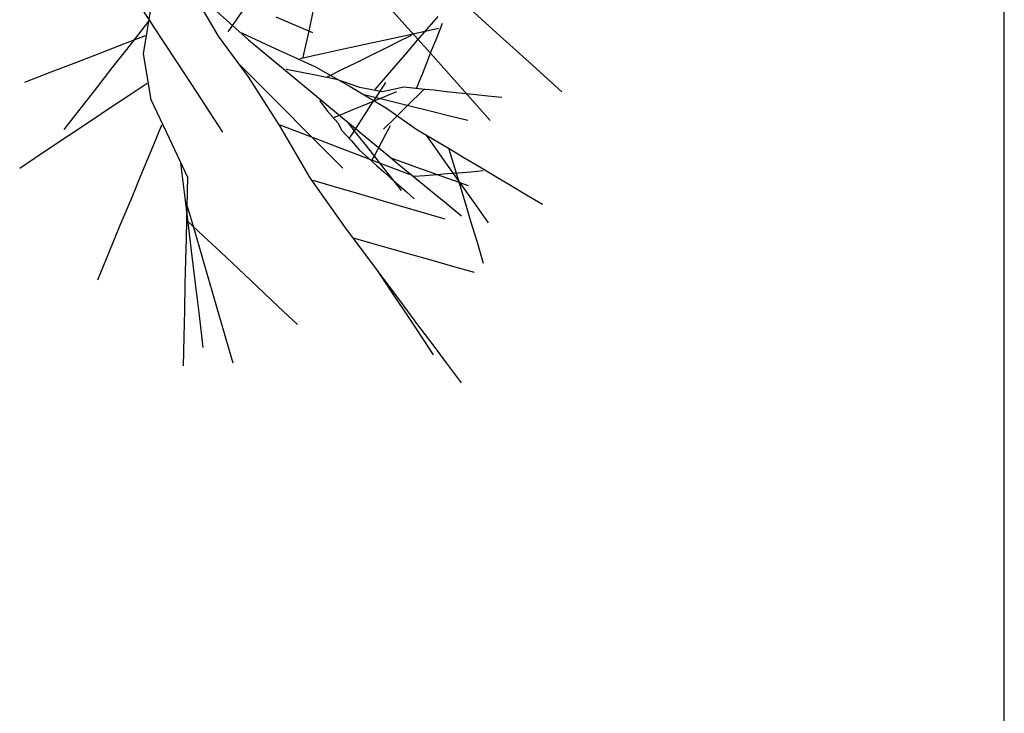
# Model space of a CAD drawing. Extents: x 563 to 2562, y 771 to 2619.
# Tile 4 of 23: x 719 to 1000, y 1439 to 1638. Entities that reach past the tile are written whole.
import ezdxf

# ---------------------------------------------------------------- set-up
doc = ezdxf.new("R2010")
doc.units = 0
doc.layers.get('0').update_dxf_attribs({"linetype": 'CONTINUOUS'})
doc.layers.add('BAUCAD', color=6, linetype='CONTINUOUS')
doc.layers.add('WAND_1', color=7, linetype='CONTINUOUS')

# ---------------------------------------------------------------- blocks, each defined once
blk = doc.blocks.new('*U9')
at = {"color": 0}
for p, q in [((63.15, -55.17, 110.27), (84.38, -74.21, 118.91)), ((119.23, -58.86, 92.91), (128.22, -68.94, 97.5)), ((67.73, -59.54, 111.61), (75.63, -73.13, 106.73)), ((52.86, -63.88, 193.02), (56.01, -68.68, 213.96)), ((56.61, -63.68, 113.23), (54.21, -78.22, 125.18)), ((83.82, -64.09, 229.2), (78.42, -71.9, 232.44)), ((146.84, -64.57, 84.74), (156.22, -73.04, 84.91)), ((102.93, -65.22, 226.95), (101.45, -72.03, 229.01)), ((135.35, -71.21, 167.12), (138.55, -67.5, 168.25)), ((55.79, -68.82, 213.94), (52.9, -72.52, 219.51)), ((56.01, -68.68, 213.96), (57.34, -70.71, 222.81)), ((92.15, -67.61, 135.74), (102.61, -72.12, 137.3)), ((128.22, -68.94, 97.5), (136.33, -78.02, 100.77)), ((138.24, -73.39, 184.94), (139.83, -69.4, 186.53)), ((52.9, -72.52, 219.51), (49.48, -76.89, 224.14)), ((54.8, -73.04, 121.33), (51.61, -74.28, 129.3)), ((57.34, -70.71, 222.81), (60.12, -74.94, 231.49)), ((75.63, -73.13, 106.73), (84.28, -84.73, 106.72)), ((82.35, -72.2, 117.56), (92.01, -76.65, 113.92)), ((101.45, -72.03, 229.01), (99.82, -79.54, 230.81)), ((125.69, -73.69, 114.17), (132.29, -72.25, 114.46)), ((127.19, -74.69, 142.87), (130.97, -72.82, 143.12)), ((132.1, -74.98, 165.67), (135.35, -71.21, 167.12)), ((132.29, -72.25, 114.46), (138.69, -70.85, 114.69)), ((156.22, -73.04, 84.91), (164.54, -80.56, 85.04)), ((51.61, -74.28, 129.3), (46.9, -76.1, 136.1)), ((60.12, -74.94, 231.49), (63.82, -80.58, 238.92)), ((84.38, -74.21, 118.91), (104.91, -91.27, 138.79)), ((111.54, -76.78, 113.27), (118.55, -75.25, 113.77)), ((118.55, -75.25, 113.77), (125.69, -73.69, 114.17)), ((123.5, -76.51, 142.57), (127.19, -74.69, 142.87)), ((129.04, -78.53, 163.93), (132.1, -74.98, 165.67)), ((136.7, -77.25, 182.96), (138.24, -73.39, 184.94)), ((41.52, -78.18, 141.43), (34.39, -80.94, 146.62)), ((46.9, -76.1, 136.1), (41.52, -78.18, 141.43)), ((49.48, -76.89, 224.14), (45.32, -82.22, 228.36)), ((54.21, -78.22, 125.18), (56.38, -91.28, 139.59)), ((92.01, -76.65, 113.92), (103.49, -81.86, 110.58)), ((98.98, -79.53, 112.03), (105.52, -78.1, 112.74)), ((105.52, -78.1, 112.74), (111.54, -76.78, 113.27)), ((115.19, -80.62, 141.62), (119.24, -78.62, 142.14)), ((119.24, -78.62, 142.14), (123.5, -76.51, 142.57)), ((125.91, -82.16, 161.65), (129.04, -78.53, 163.93)), ((135.31, -80.74, 180.62), (136.7, -77.25, 182.96)), ((136.33, -78.02, 100.77), (144.76, -87.47, 103.46)), ((34.39, -80.94, 146.62), (27.86, -83.46, 150.24)), ((63.82, -80.58, 238.92), (67.82, -86.67, 244.67)), ((81.75, -81.2, 106.4), (85.84, -85.31, 101.07)), ((110.98, -82.7, 140.95), (115.19, -80.62, 141.62)), ((134.14, -83.7, 177.97), (135.31, -80.74, 180.62)), ((164.54, -80.56, 85.04), (173.91, -89.02, 85.15)), ((27.86, -83.46, 150.24), (20.35, -86.37, 153.47)), ((45.32, -82.22, 228.36), (40.91, -87.87, 231.77)), ((95.15, -82.53, 128.85), (102.53, -83.98, 135.85)), ((102.53, -83.98, 135.85), (109.49, -85.43, 143.02)), ((103.49, -81.86, 110.58), (113.4, -87.53, 110.79)), ((106.9, -84.72, 140.13), (110.98, -82.7, 140.95)), ((122.9, -85.65, 158.79), (125.91, -82.16, 161.65)), ((133.15, -86.18, 174.81), (134.14, -83.7, 177.97)), ((55.33, -86.68, 134.78), (50.83, -89.68, 141.49)), ((67.82, -86.67, 244.67), (71.92, -92.91, 249.08)), ((84.28, -84.73, 106.72), (93.24, -98.74, 105.73)), ((85.84, -85.31, 101.07), (90.34, -89.82, 96.77)), ((109.49, -85.43, 143.02), (116.05, -87.68, 150.35)), ((120.54, -88.39, 155.78), (122.9, -85.65, 158.79)), ((121.29, -89.88, 182.07), (123.57, -86.35, 183.6)), ((132.46, -87.91, 171.27), (133.15, -86.18, 174.81)), ((40.91, -87.87, 231.77), (36.41, -93.62, 234.49)), ((50.83, -89.68, 141.49), (45.32, -93.36, 147.22)), ((90.34, -89.82, 96.77), (94.92, -94.41, 93.44)), ((113.4, -87.53, 110.79), (123.79, -93.75, 112.49)), ((116.05, -87.68, 150.35), (122.62, -88.97, 158.22)), ((117.33, -89.83, 111.64), (121.68, -90.9, 116.44)), ((119.35, -92.87, 180.4), (121.29, -89.88, 182.07)), ((122.62, -88.97, 158.22), (128.73, -87.6, 165.98)), ((123.3, -90.39, 159.76), (126.73, -88.99, 160.67)), ((128.73, -87.6, 165.98), (134.71, -88.24, 174.2)), ((133.14, -89.7, 183.2), (131.05, -91.75, 187.27)), ((134.3, -88.56, 179.23), (133.14, -89.7, 183.2)), ((134.63, -88.24, 174.29), (134.3, -88.56, 179.23)), ((134.71, -88.24, 174.2), (137.38, -88.52, 177.87)), ((137.38, -88.52, 177.87), (140.95, -88.91, 181.22)), ((140.95, -88.91, 181.22), (144.7, -89.31, 183.81)), ((144.7, -89.31, 183.81), (148.47, -89.71, 185.78)), ((144.76, -87.47, 103.46), (153.45, -97.21, 105.67)), ((148.47, -89.71, 185.78), (152.79, -90.18, 187.54)), ((56.38, -91.28, 139.59), (61.64, -102.29, 154.92)), ((104.65, -91.57, 138.8), (106.91, -94.61, 147)), ((104.91, -91.27, 138.79), (110.05, -95.49, 142.56)), ((114, -94.21, 155.65), (117.29, -92.86, 157.46)), ((117.29, -92.86, 157.46), (120.31, -91.62, 158.75)), ((117.5, -95.72, 178.33), (119.35, -92.87, 180.4)), ((120.31, -91.62, 158.75), (123.3, -90.39, 159.76)), ((121.68, -90.9, 116.44), (125.91, -91.94, 119.78)), ((125.91, -91.94, 119.78), (130.81, -93.15, 122.7)), ((131.05, -91.75, 187.27), (128.78, -93.96, 190.26)), ((152.79, -90.18, 187.54), (156.79, -90.6, 188.82)), ((36.41, -93.62, 234.49), (31.59, -99.79, 236.79)), ((45.32, -93.36, 147.22), (38.82, -97.7, 152.25)), ((71.92, -92.91, 249.08), (76.93, -100.54, 253.23)), ((94.92, -94.41, 93.44), (100.09, -99.59, 90.51)), ((106.91, -94.61, 147), (109.92, -97.87, 154.24)), ((108.75, -96.36, 151.2), (111.29, -95.32, 153.69)), ((110.05, -95.49, 142.56), (114.32, -99.07, 147.92)), ((111.29, -95.32, 153.69), (114, -94.21, 155.65)), ((123.79, -93.75, 112.49), (132.44, -99.78, 116.32)), ((128.78, -93.96, 190.26), (126.04, -96.65, 192.92)), ((130.81, -93.15, 122.7), (135.88, -94.4, 125.03)), ((135.88, -94.4, 125.03), (141.9, -95.89, 127.19)), ((38.82, -97.7, 152.25), (32.86, -101.67, 155.77)), ((93.31, -98.46, 105.54), (99.29, -100.75, 101.25)), ((109.92, -97.87, 154.24), (111.07, -100.08, 162.64)), ((112.63, -97.73, 145.63), (115.17, -100.96, 145.59)), ((114.41, -100.5, 172.85), (115.77, -98.39, 175.73)), ((115.77, -98.39, 175.73), (117.5, -95.72, 178.33)), ((126.04, -96.65, 192.92), (122.89, -99.74, 195.24)), ((141.9, -95.89, 127.19), (147, -97.14, 128.63)), ((59.51, -98.55, 149.55), (56.98, -104.66, 153.81)), ((93.24, -98.74, 105.73), (101.91, -113.63, 104.65)), ((99.29, -100.75, 101.25), (104.86, -102.89, 98.2)), ((100.09, -99.59, 90.51), (105.52, -105.03, 88.1)), ((111.07, -100.08, 162.64), (113.76, -103.06, 170.4)), ((113.22, -102.33, 168.88), (114.41, -100.5, 172.85)), ((114.32, -99.07, 147.92), (119.38, -103.23, 152.47)), ((115.17, -100.96, 145.59), (117.58, -104.03, 145.56)), ((122.48, -103.33, 195.62), (123.62, -101.19, 197.26)), ((123.62, -101.19, 197.26), (124.96, -98.68, 198.72)), ((132.44, -99.78, 116.32), (141.7, -105.29, 119.39)), ((32.86, -101.67, 155.77), (25.58, -106.53, 159.12)), ((61.64, -102.29, 154.92), (66.9, -113.43, 171.5)), ((104.86, -102.89, 98.2), (110.72, -105.13, 95.71)), ((113.76, -103.06, 170.4), (115.99, -105.68, 178.19)), ((117.58, -104.03, 145.56), (120.07, -107.19, 145.54)), ((119.38, -103.23, 152.47), (124.14, -107.12, 156.54)), ((121.3, -105.55, 193.32), (122.48, -103.33, 195.62)), ((135.15, -101.46, 117.38), (137.63, -104.97, 122.15)), ((25.58, -106.53, 159.12), (18.93, -110.97, 161.53)), ((56.98, -104.66, 153.81), (53.96, -111.95, 157.69)), ((105.52, -105.03, 88.1), (111.34, -110.86, 86.05)), ((110.72, -105.13, 95.71), (117.25, -107.63, 93.53)), ((115.99, -105.68, 178.19), (119.6, -108.89, 184.65)), ((120.34, -107.36, 190.59), (121.3, -105.55, 193.32)), ((137.63, -104.97, 122.15), (140.51, -109.05, 126.1)), ((141.66, -105.41, 119.48), (143.24, -110.68, 121.81)), ((141.7, -105.29, 119.39), (145.91, -107.8, 120.78)), ((64.94, -109.4, 165.02), (65.96, -117.81, 167.28)), ((117.25, -107.63, 93.53), (124.03, -110.22, 91.74)), ((119.56, -108.82, 184.7), (119.73, -108.5, 187.63)), ((119.6, -108.89, 184.65), (121.04, -110.17, 187.23)), ((119.73, -108.5, 187.63), (120.34, -107.36, 190.59)), ((120.07, -107.19, 145.54), (122.68, -110.51, 145.52)), ((124.14, -107.12, 156.54), (127.46, -109.92, 162.76)), ((125.52, -108.16, 158.88), (128.72, -109.3, 160.01)), ((128.72, -109.3, 160.01), (132.04, -110.48, 160.93)), ((140.51, -109.05, 126.1), (143.33, -113.03, 129)), ((145.91, -107.8, 120.78), (150.46, -110.51, 121.98)), ((53.96, -111.95, 157.69), (50.67, -119.89, 160.98)), ((121.04, -110.17, 187.23), (123.02, -111.93, 189.67)), ((122.68, -110.51, 145.52), (125.22, -113.74, 145.5)), ((123.02, -111.93, 189.67), (124.93, -113.63, 191.4)), ((124.03, -110.22, 91.74), (130.32, -112.63, 90.42)), ((127.46, -109.92, 162.76), (131.56, -113.29, 167.45)), ((132.04, -110.48, 160.93), (135.88, -111.85, 161.78)), ((135.88, -111.85, 161.78), (139.35, -113.09, 162.39)), ((138.14, -112.68, 170.62), (141.28, -112.42, 171.67)), ((141.28, -112.42, 171.67), (144.35, -112.17, 172.48)), ((143.24, -110.68, 121.81), (144.76, -115.74, 123.56)), ((144.35, -112.17, 172.48), (147.86, -111.89, 173.21)), ((147.86, -111.89, 173.21), (151.45, -111.59, 173.81)), ((150.46, -110.51, 121.98), (155.05, -113.24, 122.94)), ((66.9, -113.43, 171.5), (66.61, -125.93, 186.92)), ((101.91, -113.63, 104.65), (111.77, -127.62, 107.75)), ((102.69, -114.34, 104.95), (108.84, -116.13, 106.22)), ((124.93, -113.63, 191.4), (127.25, -115.69, 192.99)), ((125.22, -113.74, 145.5), (128, -117.28, 145.49)), ((131.56, -113.29, 167.45), (133.65, -115.01, 169.84)), ((131.62, -113.21, 167.45), (134.77, -112.95, 169.18)), ((133.65, -115.01, 169.84), (135.69, -116.68, 171.57)), ((134.77, -112.95, 169.18), (138.14, -112.68, 170.62)), ((139.35, -113.09, 162.39), (143.16, -114.45, 162.92)), ((143.16, -114.45, 162.92), (147.15, -115.87, 163.37)), ((143.33, -113.03, 129), (146.21, -117.12, 131.29)), ((155.05, -113.24, 122.94), (159.21, -115.71, 123.63)), ((65.96, -117.81, 167.28), (67, -126.44, 169.11)), ((108.84, -116.13, 106.22), (115.17, -117.97, 107.26)), ((115.17, -117.97, 107.26), (121.26, -119.75, 108.06)), ((127.25, -115.69, 192.99), (129.47, -117.66, 194.18)), ((129.47, -117.66, 194.18), (131.74, -119.68, 195.14)), ((135.69, -116.68, 171.57), (137.9, -118.49, 172.99)), ((144.76, -115.74, 123.56), (146.29, -120.82, 124.95)), ((146.21, -117.12, 131.29), (149.48, -121.75, 133.31)), ((159.21, -115.71, 123.63), (163.85, -118.47, 124.24)), ((50.67, -119.89, 160.98), (47.59, -127.31, 163.4)), ((121.26, -119.75, 108.06), (127.66, -121.61, 108.73)), ((137.9, -118.49, 172.99), (140.15, -120.34, 174.13)), ((140.15, -120.34, 174.13), (142.58, -122.33, 175.08)), ((146.29, -120.82, 124.95), (147.94, -126.3, 126.14)), ((163.85, -118.47, 124.24), (168.39, -121.17, 124.72)), ((66.83, -121.72, 181.4), (68.77, -128.41, 183.76)), ((127.66, -121.61, 108.73), (134.29, -123.54, 109.29)), ((134.29, -123.54, 109.29), (140.45, -125.33, 109.7)), ((142.58, -122.33, 175.08), (145.19, -124.48, 175.9)), ((149.48, -121.75, 133.31), (152.87, -126.54, 134.96)), ((66.61, -125.93, 186.92), (66.5, -131.03, 193.21)), ((66.84, -125.92, 186.91), (71.48, -130.29, 190.87)), ((67, -126.44, 169.11), (67.98, -134.54, 170.48)), ((147.94, -126.3, 126.14), (149.67, -132.05, 127.13)), ((47.59, -127.31, 163.4), (44.59, -134.55, 165.27)), ((68.77, -128.41, 183.76), (70.98, -136.02, 185.88)), ((111.77, -127.62, 107.75), (121.13, -140.16, 112.6)), ((66.5, -131.03, 193.21), (66.35, -137.21, 198.53)), ((71.48, -130.29, 190.87), (76.39, -134.92, 194.09)), ((114.29, -130.81, 109.19), (119.23, -132.21, 114.1)), ((119.23, -132.21, 114.1), (124.53, -133.72, 117.96)), ((149.67, -132.05, 127.13), (151.47, -138.02, 127.96)), ((44.59, -134.55, 165.27), (41.14, -142.87, 166.98)), ((67.98, -134.54, 170.48), (69.1, -143.84, 171.74)), ((76.39, -134.92, 194.09), (81.35, -139.59, 196.62)), ((124.53, -133.72, 117.96), (130.29, -135.35, 121.14)), ((66.35, -137.21, 198.53), (66.19, -144.08, 202.93)), ((70.98, -136.02, 185.88), (73.08, -143.25, 187.48)), ((130.29, -135.35, 121.14), (136.51, -137.12, 123.81)), ((136.51, -137.12, 123.81), (142.66, -138.86, 125.87)), ((81.35, -139.59, 196.62), (86.95, -144.86, 198.87)), ((121.13, -140.16, 112.6), (125.11, -145.49, 114.66)), ((121.15, -140.19, 112.79), (123.39, -143.57, 117.78)), ((142.66, -138.86, 125.87), (148.87, -140.63, 127.52)), ((73.08, -143.25, 187.48), (75.2, -150.55, 188.76)), ((66.19, -144.08, 202.93), (66.02, -151.48, 206.56)), ((69.1, -143.84, 171.74), (70.2, -152.99, 172.72)), ((86.95, -144.86, 198.87), (92.83, -150.4, 200.75)), ((123.39, -143.57, 117.78), (125.65, -146.96, 121.28)), ((125.11, -145.49, 114.66), (128.75, -150.35, 116.15)), ((125.65, -146.96, 121.28), (128.62, -151.44, 124.71)), ((66.02, -151.48, 206.56), (65.85, -159.14, 209.48)), ((75.2, -150.55, 188.76), (77.59, -158.78, 189.91)), ((92.83, -150.4, 200.75), (98.38, -155.62, 202.15)), ((128.62, -151.44, 124.71), (131.47, -155.73, 127.23)), ((128.75, -150.35, 116.15), (132.7, -155.65, 117.44)), ((70.2, -152.99, 172.72), (71.31, -162.15, 173.51)), ((131.47, -155.73, 127.23), (134.24, -159.91, 129.14)), ((132.7, -155.65, 117.44), (137.01, -161.42, 118.56)), ((65.85, -159.14, 209.48), (65.66, -167.38, 211.95)), ((77.59, -158.78, 189.91), (79.85, -166.58, 190.78)), ((134.24, -159.91, 129.14), (137.11, -164.24, 130.69)), ((137.01, -161.42, 118.56), (140.82, -166.51, 119.34)), ((140.82, -166.51, 119.34), (145.11, -172.25, 120.05))]:
    blk.add_line(p, q, dxfattribs=at)

msp = doc.modelspace()

# ---------------------------------------------------------------- linework, layer by layer
at = {"layer": 'WAND_1'}
msp.add_line((1000, 1392.5), (1000, 2049), dxfattribs=at)

# ---------------------------------------------------------------- block references
at = {"layer": 'BAUCAD'}
msp.add_blockref('*U9', (699.59, 1706.01), dxfattribs=at)

doc.saveas('drawing.dxf')
